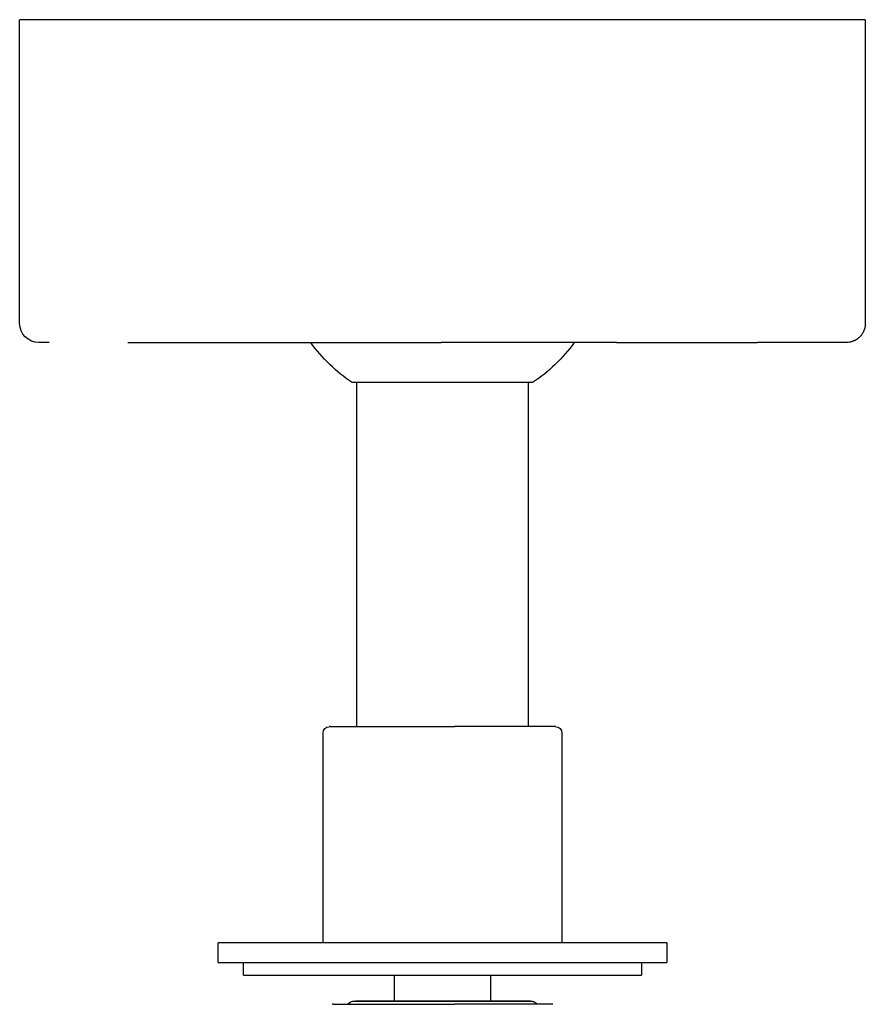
# Model space of a CAD drawing. Extents: x 4943 to 6465, y 1900 to 2987.
# Tile 4 of 25: x 5237 to 5368, y 2022 to 2175. Entities that reach past the tile are written whole.
import ezdxf

# ---------------------------------------------------------------- set-up
doc = ezdxf.new("R2010")
doc.units = 0
doc.layers.add('MAKE2D$VISIBLE$CURVAS', color=7, linetype='CONTINUOUS')

msp = doc.modelspace()

# ---------------------------------------------------------------- linework, layer by layer
at = {"layer": 'MAKE2D$VISIBLE$CURVAS', "color": 35}
for p, q in [((5236.72, 2127.81), (5236.72, 2174.84)), ((5353.3, 2174.84), (5236.72, 2174.84)), ((5367.7, 2174.84), (5353.3, 2174.84)), ((5367.7, 2174.84), (5367.7, 2127.81)), ((5241.22, 2124.84), (5239.69, 2124.84)), ((5241.3, 2124.84), (5241.22, 2124.84)), ((5253.45, 2124.84), (5275.25, 2124.84)), ((5275.25, 2124.84), (5280.9, 2124.84)), ((5280.9, 2124.84), (5302.03, 2124.84)), ((5329.18, 2124.84), (5302.03, 2124.84)), ((5329.18, 2124.84), (5350.99, 2124.84)), ((5351.5, 2124.84), (5350.99, 2124.84)), ((5363.13, 2124.84), (5351.5, 2124.84)), ((5364.74, 2124.84), (5363.13, 2124.84)), ((5313.11, 2118.64), (5288.25, 2118.64)), ((5288.95, 2065.35), (5288.95, 2118.64)), ((5316.18, 2118.64), (5313.11, 2118.64)), ((5315.48, 2118.64), (5315.48, 2065.35)), ((5284.64, 2065.35), (5284.64, 2065.35)), ((5284.8, 2065.35), (5284.64, 2065.35)), ((5284.8, 2065.35), (5291.25, 2065.35)), ((5291.25, 2065.35), (5304.13, 2065.35)), ((5315.88, 2065.35), (5304.13, 2065.35)), ((5319.79, 2065.35), (5315.88, 2065.35)), ((5283.71, 2031.85), (5283.71, 2064.37)), ((5320.72, 2064.37), (5320.72, 2031.85)), ((5267.47, 2028.85), (5267.47, 2031.85)), ((5329.31, 2031.85), (5267.47, 2031.85)), ((5336.96, 2031.85), (5329.31, 2031.85)), ((5336.96, 2031.85), (5336.96, 2028.85)), ((5267.47, 2028.85), (5329.31, 2028.85)), ((5271.4, 2026.85), (5271.4, 2028.85)), ((5329.31, 2028.85), (5336.96, 2028.85)), ((5333.03, 2028.85), (5333.03, 2026.85)), ((5271.4, 2026.85), (5326.25, 2026.85)), ((5294.78, 2022.85), (5294.78, 2026.85)), ((5309.65, 2026.85), (5309.65, 2022.85)), ((5326.25, 2026.85), (5333.03, 2026.85)), ((5285.13, 2022.35), (5285.12, 2022.35)), ((5285.27, 2022.35), (5285.13, 2022.35)), ((5285.27, 2022.35), (5291.55, 2022.35)), ((5288.58, 2022.86), (5312.85, 2022.86)), ((5312.72, 2022.85), (5288.75, 2022.85)), ((5288.92, 2022.35), (5288.92, 2022.35)), ((5291.58, 2022.86), (5291.45, 2022.85)), ((5291.55, 2022.35), (5304.07, 2022.35)), ((5291.71, 2022.85), (5291.58, 2022.86)), ((5315.51, 2022.35), (5304.07, 2022.35)), ((5310.74, 2022.86), (5310.64, 2022.85)), ((5310.85, 2022.85), (5310.74, 2022.86)), ((5315.68, 2022.85), (5312.72, 2022.85)), ((5312.85, 2022.86), (5315.85, 2022.86)), ((5319.31, 2022.35), (5315.51, 2022.35)), ((5315.85, 2022.86), (5315.69, 2022.85))]:
    msp.add_line(p, q, dxfattribs=at)
for points in [[(5367.7, 2127.81), (5367.7, 2127.74), (5367.7, 2127.68), (5367.7, 2127.61), (5367.69, 2127.54), (5367.69, 2127.48), (5367.68, 2127.41), (5367.67, 2127.34), (5367.66, 2127.27), (5367.64, 2127.2), (5367.63, 2127.13), (5367.61, 2127.06), (5367.59, 2126.99), (5367.57, 2126.92), (5367.55, 2126.86), (5367.52, 2126.79), (5367.5, 2126.72), (5367.47, 2126.65), (5367.44, 2126.58), (5367.41, 2126.51), (5367.37, 2126.45), (5367.34, 2126.38), (5367.3, 2126.32), (5367.26, 2126.25), (5367.22, 2126.19), (5367.18, 2126.12), (5367.13, 2126.06), (5367.09, 2126), (5367.04, 2125.94), (5366.99, 2125.88), (5366.94, 2125.82), (5366.89, 2125.77), (5366.84, 2125.71), (5366.78, 2125.66), (5366.73, 2125.61), (5366.67, 2125.56), (5366.61, 2125.51), (5366.55, 2125.46), (5366.49, 2125.42), (5366.43, 2125.37), (5366.37, 2125.33), (5366.3, 2125.29), (5366.24, 2125.25), (5366.17, 2125.21), (5366.11, 2125.18), (5366.04, 2125.14), (5365.97, 2125.11), (5365.9, 2125.08), (5365.83, 2125.05), (5365.76, 2125.03), (5365.69, 2125), (5365.63, 2124.98), (5365.56, 2124.96), (5365.49, 2124.94), (5365.42, 2124.92), (5365.35, 2124.91), (5365.28, 2124.89), (5365.27, 2124.89), (5365.26, 2124.89), (5365.23, 2124.89), (5364.97, 2124.86), (5364.74, 2124.84), (5364.74, 2124.84)], [(5315.85, 2022.86), (5316.03, 2022.84), (5316.09, 2022.83), (5316.12, 2022.83), (5316.15, 2022.82), (5316.18, 2022.82), (5316.21, 2022.81), (5316.24, 2022.8), (5316.27, 2022.79), (5316.3, 2022.78), (5316.33, 2022.77), (5316.36, 2022.75), (5316.4, 2022.74), (5316.43, 2022.73), (5316.46, 2022.71), (5316.49, 2022.69), (5316.52, 2022.68), (5316.54, 2022.66), (5316.57, 2022.64), (5316.6, 2022.62), (5316.63, 2022.6), (5316.66, 2022.58), (5316.68, 2022.56), (5316.71, 2022.54), (5316.73, 2022.52), (5316.76, 2022.5), (5316.78, 2022.47), (5316.81, 2022.44), (5316.84, 2022.41), (5316.87, 2022.38), (5316.89, 2022.35)]]:
    msp.add_lwpolyline(points, dxfattribs=at)
at = {"layer": 'MAKE2D$VISIBLE$CURVAS', "color": 35, "extrusion": (0, 0, -1)}
for centre, radius, start, end in [((-5239.69, 2127.81), 2.97, 270, 0), ((-5301.83, 2139.17), 24.62, 303.4964, 324.4071), ((-5302.59, 2139.17), 24.62, 215.5929, 236.5036), ((-5284.69, 2064.37), 0.979, 359.8925, 87.3946), ((-5319.74, 2064.37), 0.978, 92.9734, 180.1144), ((-5288.58, 2021.53), 1.33, 37.9412, 90)]:
    msp.add_arc(centre, radius, start, end, dxfattribs=at)

doc.saveas('drawing.dxf')
